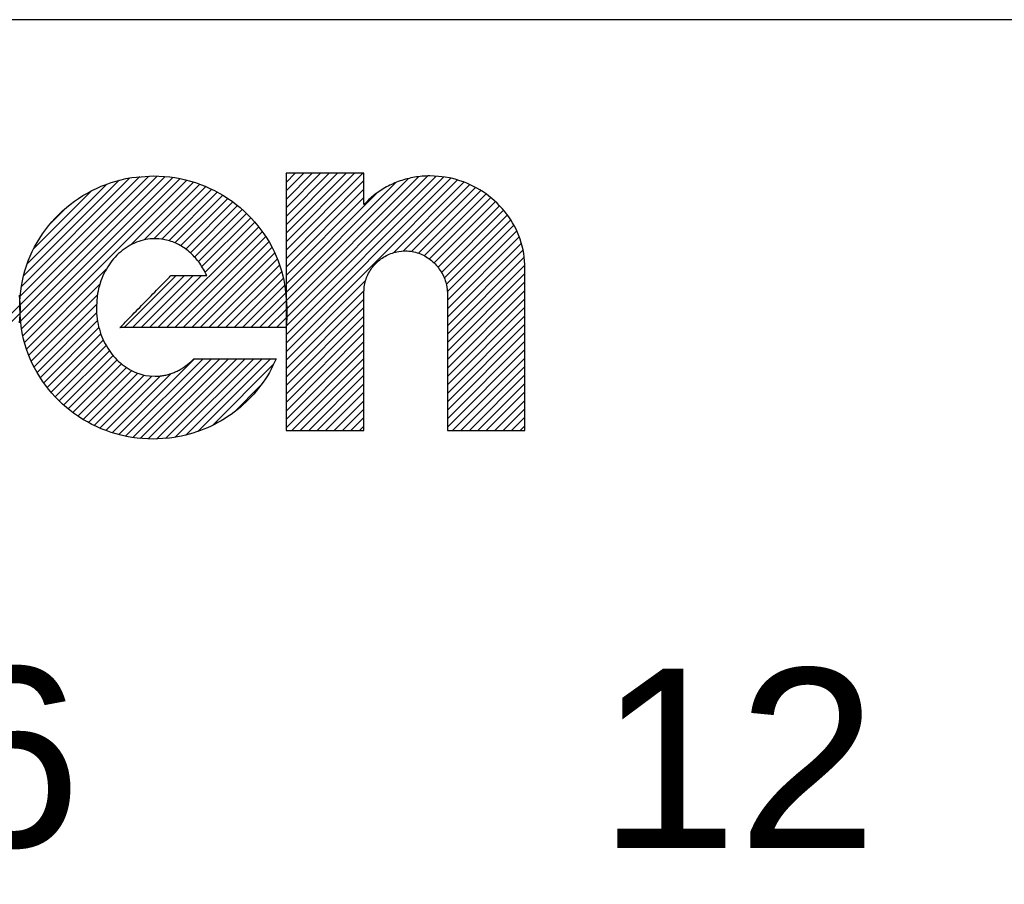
# Model space of a CAD drawing. Header units: millimetres. Extents: x -28926 to 10786, y -11879 to 29672.
# Tile 14 of 24: x -28283 to -28190, y 27276 to 27358. Entities that reach past the tile are written whole.
import ezdxf
from ezdxf.enums import TextEntityAlignment as Align

# ---------------------------------------------------------------- set-up
doc = ezdxf.new("R2010")
doc.units = ezdxf.units.MM
doc.header["$LTSCALE"] = 100
doc.layers.add('ECS_LEV_SYM_TEXT', color=7, linetype='Continuous')
doc.layers.add('EL$6----', color=7, linetype='Continuous')
doc.styles.get("Standard").update_dxf_attribs({"font": 'arial.ttf'})

# ---------------------------------------------------------------- blocks, each defined once
blk = doc.blocks.new('*U65')
blk.add_lwpolyline([(172.039, -2478.392), (2332.039, -2478.392), (2332.039, -2028.392), (172.039, -2028.392)], close=True)
blk = doc.blocks.new('Theben digitale schakelklok')
for p, q in [((111.332, -27.717), (124.299, -14.75)), ((111.343, -26.908), (123.498, -14.752)), ((111.358, -26.094), (122.643, -14.809)), ((111.383, -28.464), (125.054, -14.793)), ((111.479, -29.168), (125.771, -14.876)), ((136.462, -21.754), (143.726, -14.49)), ((136.462, -20.955), (142.927, -14.49)), ((136.462, -20.157), (142.129, -14.49)), ((136.462, -19.358), (141.33, -14.49)), ((136.462, -18.559), (140.532, -14.49)), ((136.462, -17.761), (139.733, -14.49)), ((136.462, -16.962), (138.934, -14.49)), ((136.462, -16.164), (138.136, -14.49)), ((136.462, -15.365), (137.337, -14.49)), ((136.462, -14.566), (136.539, -14.49)), ((136.462, -29.74), (151.363, -14.839)), ((136.481, -28.922), (150.639, -14.764)), ((136.527, -27.279), (148.996, -14.81)), ((136.531, -28.074), (149.858, -14.747)), ((111.47, -25.183), (121.718, -14.935)), ((111.608, -29.837), (126.452, -14.993)), ((111.676, -24.179), (120.7, -15.155)), ((111.769, -30.475), (127.103, -15.141)), ((112.022, -23.034), (119.541, -15.515)), ((121.775, -21.267), (127.725, -15.317)), ((123.053, -20.788), (128.322, -15.518)), ((123.964, -20.675), (128.895, -15.744)), ((136.462, -30.539), (152.038, -14.963)), ((136.462, -31.337), (152.672, -15.127)), ((136.462, -22.553), (143.826, -15.189)), ((136.462, -25.747), (146.844, -15.365)), ((136.509, -26.498), (148.019, -14.989)), ((146.607, -21.99), (153.269, -15.329)), ((147.572, -21.825), (153.834, -15.563)), ((112.621, -21.636), (118.128, -16.129)), ((124.723, -20.715), (129.446, -15.992)), ((125.384, -20.853), (129.975, -16.262)), ((125.973, -21.062), (130.483, -16.552)), ((136.462, -23.351), (143.826, -15.987)), ((136.462, -24.948), (145.089, -16.321)), ((148.328, -21.867), (154.368, -15.827)), ((148.966, -22.027), (154.873, -16.12)), ((149.522, -22.271), (155.352, -16.44)), ((114.137, -19.322), (115.799, -17.66)), ((126.505, -21.329), (130.973, -16.861)), ((126.989, -21.643), (131.443, -17.189)), ((127.43, -22.001), (131.895, -17.536)), ((136.462, -24.15), (143.826, -16.786)), ((150.011, -22.58), (155.805, -16.785)), ((150.443, -22.947), (156.233, -17.157)), ((150.821, -23.367), (156.635, -17.553)), ((127.831, -22.398), (132.328, -17.901)), ((128.195, -22.833), (132.744, -18.284)), ((151.144, -23.843), (157.013, -17.974)), ((151.408, -24.377), (157.364, -18.421)), ((128.522, -23.305), (133.142, -18.685)), ((128.812, -23.814), (133.521, -19.104)), ((151.6, -24.984), (157.689, -18.895)), ((151.696, -25.687), (157.986, -19.396)), ((124.367, -29.057), (133.883, -19.541)), ((125.166, -29.057), (134.226, -19.997)), ((151.699, -26.482), (158.254, -19.927)), ((125.964, -29.057), (134.55, -20.472)), ((126.763, -29.057), (134.854, -20.966)), ((151.699, -27.281), (158.49, -20.49)), ((151.699, -28.08), (158.69, -21.088)), ((127.562, -29.057), (135.139, -21.48)), ((128.36, -29.057), (135.402, -22.015)), ((151.699, -28.878), (158.851, -21.726)), ((129.159, -29.057), (135.643, -22.573)), ((129.958, -29.057), (135.86, -23.154)), ((151.699, -29.677), (158.965, -22.41)), ((151.699, -30.475), (159.024, -23.15)), ((111.957, -31.085), (119.485, -23.557)), ((121.173, -29.057), (126.081, -24.148)), ((121.971, -29.057), (126.88, -24.148)), ((122.77, -29.057), (127.678, -24.148)), ((123.569, -29.057), (128.477, -24.148)), ((130.756, -29.057), (136.052, -23.761)), ((151.699, -31.274), (159.03, -23.943)), ((112.171, -31.67), (118.878, -24.963)), ((131.555, -29.057), (136.216, -24.396)), ((132.353, -29.057), (136.349, -25.061)), ((136.462, -32.136), (143.982, -24.616)), ((151.699, -32.073), (159.03, -24.742)), ((112.409, -32.23), (118.64, -26)), ((133.152, -29.057), (136.449, -25.76)), ((136.462, -32.935), (143.827, -25.569)), ((151.699, -32.871), (159.03, -25.54)), ((98.6, -39.65), (111.315, -26.935)), ((112.67, -32.768), (118.555, -26.883)), ((133.951, -29.057), (136.462, -26.546)), ((136.462, -33.733), (143.826, -26.369)), ((151.699, -33.67), (159.03, -26.339)), ((99.351, -39.698), (111.327, -27.722)), ((112.951, -33.285), (118.565, -27.671)), ((134.749, -29.057), (136.462, -27.344)), ((136.462, -34.532), (143.826, -27.168)), ((151.699, -34.469), (159.03, -27.138)), ((113.253, -33.782), (118.647, -28.388)), ((135.548, -29.057), (136.462, -28.143)), ((136.462, -35.33), (143.826, -27.967)), ((136.462, -36.129), (143.826, -28.765)), ((151.699, -35.267), (159.03, -27.936)), ((151.699, -36.066), (159.03, -28.735)), ((113.575, -34.259), (118.786, -29.048)), ((113.915, -34.717), (118.973, -29.659)), ((136.346, -29.057), (136.462, -28.941)), ((136.462, -36.928), (143.826, -29.564)), ((151.699, -36.864), (159.03, -29.533)), ((114.274, -35.157), (119.204, -30.227)), ((136.462, -37.726), (143.826, -30.362)), ((151.699, -37.663), (159.03, -30.332)), ((114.652, -35.578), (119.475, -30.754)), ((115.047, -35.981), (119.784, -31.244)), ((136.462, -38.525), (143.826, -31.161)), ((151.699, -38.462), (159.03, -31.131)), ((115.46, -36.367), (120.13, -31.697)), ((115.891, -36.734), (120.512, -32.113)), ((116.341, -37.083), (120.933, -32.491)), ((120.659, -39.154), (127.824, -31.989)), ((121.305, -39.306), (128.623, -31.989)), ((121.982, -39.428), (129.421, -31.989)), ((122.693, -39.516), (130.22, -31.989)), ((123.442, -39.566), (131.019, -31.989)), ((124.234, -39.572), (131.817, -31.989)), ((125.081, -39.524), (132.616, -31.989)), ((125.994, -39.409), (133.414, -31.989)), ((126.998, -39.203), (134.213, -31.989)), ((128.136, -38.865), (135.012, -31.989)), ((129.506, -38.293), (135.31, -32.489)), ((137.006, -38.779), (143.826, -31.96)), ((152.18, -38.779), (159.03, -31.929)), ((116.809, -37.414), (121.395, -32.828)), ((117.296, -37.726), (121.902, -33.12)), ((117.802, -38.018), (122.46, -33.36)), ((120.04, -38.975), (125.625, -33.389)), ((137.805, -38.779), (143.826, -32.758)), ((152.979, -38.779), (159.03, -32.728)), ((118.329, -38.29), (123.08, -33.538)), ((118.876, -38.541), (123.781, -33.637)), ((119.446, -38.77), (124.596, -33.62)), ((138.604, -38.779), (143.826, -33.557)), ((139.402, -38.779), (143.826, -34.356)), ((153.777, -38.779), (159.03, -33.526)), ((154.576, -38.779), (159.03, -34.325)), ((131.565, -37.033), (134.064, -34.533)), ((140.201, -38.779), (143.826, -35.154)), ((155.375, -38.779), (159.03, -35.124)), ((141, -38.779), (143.826, -35.953)), ((156.173, -38.779), (159.03, -35.922)), ((141.798, -38.779), (143.826, -36.751)), ((156.972, -38.779), (159.03, -36.721)), ((142.597, -38.779), (143.826, -37.55)), ((157.77, -38.779), (159.03, -37.52)), ((143.395, -38.779), (143.826, -38.349)), ((158.569, -38.779), (159.03, -38.318))]:
    blk.add_line(p, q)
at = {"flags": 128}
blk.add_lwpolyline([(360, -450), (360, 0), (0, 0), (0, -450)], close=True, dxfattribs=at)
for points in [[(111.27, -25.994), (111.345, -27.145)], [(111.313, -27.145), (111.324, -26.633), (111.355, -26.127), (111.407, -25.627), (111.478, -25.132), (111.569, -24.644), (111.679, -24.163), (111.809, -23.69), (111.956, -23.224), (112.121, -22.766), (112.304, -22.316), (112.504, -21.876), (112.72, -21.444), (112.953, -21.023), (113.202, -20.611), (113.466, -20.21), (113.746, -19.819), (114.04, -19.441), (114.348, -19.073), (114.671, -18.718), (115.007, -18.375), (115.356, -18.045), (115.717, -17.728), (116.091, -17.425), (116.477, -17.136), (116.874, -16.861), (117.282, -16.602), (117.701, -16.357), (118.131, -16.128), (118.571, -15.915), (119.018, -15.719), (119.472, -15.539), (119.942, -15.377), (120.433, -15.231), (120.899, -15.105), (121.324, -14.999), (121.886, -14.907), (122.769, -14.822), (123.936, -14.745)], [(123.936, -14.745), (124.454, -14.756), (124.968, -14.786), (125.475, -14.837), (125.977, -14.907), (126.472, -14.997), (126.96, -15.105), (127.44, -15.232), (127.913, -15.377), (128.378, -15.539), (128.835, -15.719), (129.282, -15.915), (129.72, -16.128), (130.148, -16.357), (130.566, -16.602), (130.973, -16.861), (131.37, -17.136), (131.754, -17.425), (132.128, -17.728), (132.488, -18.045), (132.837, -18.375), (133.172, -18.718), (133.494, -19.073), (133.802, -19.441), (134.096, -19.819), (134.375, -20.21), (134.639, -20.611), (134.887, -21.022), (135.12, -21.444), (135.336, -21.877), (135.536, -22.316), (135.718, -22.762), (135.884, -23.224), (136.032, -23.706), (136.16, -24.163), (136.267, -24.581), (136.361, -25.132), (136.448, -25.999), (136.526, -27.145)], [(143.826, -14.49), (143.811, -14.49), (143.772, -14.49), (143.707, -14.49), (143.619, -14.49), (143.509, -14.49), (143.378, -14.49), (143.228, -14.49), (143.06, -14.49), (142.875, -14.49), (142.675, -14.49), (142.461, -14.49), (142.235, -14.49), (141.998, -14.49), (141.751, -14.49), (141.496, -14.49), (141.233, -14.49), (140.966, -14.49), (140.694, -14.49), (140.42, -14.49), (140.144, -14.49), (139.868, -14.49), (139.593, -14.49), (139.322, -14.49), (139.054, -14.49), (138.792, -14.49), (138.537, -14.49), (138.29, -14.49), (138.052, -14.49), (137.826, -14.49), (137.612, -14.49), (137.413, -14.49), (137.228, -14.49), (137.059, -14.49), (136.909, -14.49), (136.782, -14.49), (136.668, -14.49), (136.561, -14.49), (136.462, -14.49)], [(136.462, -14.49), (136.462, -14.537), (136.462, -14.666), (136.462, -14.879), (136.462, -15.17), (136.462, -15.534), (136.462, -15.965), (136.462, -16.461), (136.462, -17.016), (136.462, -17.626), (136.462, -18.285), (136.462, -18.99), (136.462, -19.736), (136.462, -20.519), (136.462, -21.333), (136.462, -22.175), (136.462, -23.04), (136.462, -23.922), (136.462, -24.819), (136.462, -25.724), (136.462, -26.634), (136.462, -27.544), (136.462, -28.45), (136.462, -29.346), (136.462, -30.229), (136.462, -31.093), (136.462, -31.935), (136.462, -32.749), (136.462, -33.532), (136.462, -34.278), (136.462, -34.984), (136.462, -35.642), (136.462, -36.253), (136.462, -36.81), (136.462, -37.303), (136.462, -37.724), (136.462, -38.099), (136.462, -38.451), (136.462, -38.779)], [(143.826, -17.454), (143.826, -17.449), (143.826, -17.433), (143.826, -17.407), (143.826, -17.371), (143.826, -17.327), (143.826, -17.274), (143.826, -17.214), (143.826, -17.146), (143.826, -17.072), (143.826, -16.991), (143.826, -16.905), (143.826, -16.814), (143.826, -16.718), (143.826, -16.619), (143.826, -16.516), (143.826, -16.411), (143.826, -16.303), (143.826, -16.194), (143.826, -16.083), (143.826, -15.972), (143.826, -15.861), (143.826, -15.75), (143.826, -15.641), (143.826, -15.533), (143.826, -15.428), (143.826, -15.325), (143.826, -15.226), (143.826, -15.13), (143.826, -15.039), (143.826, -14.953), (143.826, -14.873), (143.826, -14.798), (143.826, -14.73), (143.826, -14.67), (143.826, -14.618), (143.826, -14.573), (143.826, -14.53), (143.826, -14.49)], [(150.041, -14.745), (149.859, -14.747), (149.678, -14.753), (149.498, -14.763), (149.318, -14.776), (149.138, -14.793), (148.96, -14.814), (148.782, -14.839), (148.605, -14.868), (148.429, -14.9), (148.254, -14.935), (148.08, -14.974), (147.907, -15.017), (147.735, -15.063), (147.565, -15.112), (147.396, -15.165), (147.229, -15.221), (147.063, -15.281), (146.898, -15.343), (146.736, -15.409), (146.574, -15.478), (146.415, -15.55), (146.258, -15.625), (146.102, -15.703), (145.949, -15.784), (145.798, -15.869), (145.648, -15.956), (145.501, -16.045), (145.357, -16.138), (145.214, -16.234), (145.075, -16.332), (144.938, -16.432), (144.802, -16.536), (144.667, -16.646), (144.541, -16.751), (144.428, -16.847), (144.29, -16.976), (144.087, -17.181), (143.826, -17.454)], [(159.03, -23.447), (159.022, -23.092), (159, -22.741), (158.963, -22.393), (158.912, -22.049), (158.847, -21.71), (158.769, -21.374), (158.677, -21.044), (158.572, -20.718), (158.455, -20.398), (158.325, -20.084), (158.182, -19.775), (158.028, -19.473), (157.862, -19.177), (157.685, -18.888), (157.497, -18.607), (157.298, -18.332), (157.088, -18.066), (156.869, -17.807), (156.639, -17.557), (156.4, -17.315), (156.151, -17.082), (155.894, -16.859), (155.628, -16.645), (155.353, -16.44), (155.07, -16.246), (154.779, -16.062), (154.481, -15.889), (154.175, -15.727), (153.862, -15.576), (153.543, -15.437), (153.22, -15.31), (152.885, -15.194), (152.536, -15.091), (152.204, -15.001), (151.901, -14.926), (151.501, -14.86), (150.872, -14.8), (150.041, -14.745)], [(124.095, -20.673), (123.866, -20.679), (123.64, -20.695), (123.417, -20.721), (123.196, -20.758), (122.978, -20.805), (122.763, -20.862), (122.551, -20.928), (122.343, -21.004), (122.139, -21.089), (121.937, -21.183), (121.741, -21.286), (121.548, -21.397), (121.359, -21.517), (121.175, -21.645), (120.996, -21.781), (120.821, -21.925), (120.652, -22.076), (120.487, -22.235), (120.328, -22.401), (120.175, -22.574), (120.027, -22.754), (119.885, -22.94), (119.75, -23.132), (119.62, -23.331), (119.497, -23.536), (119.381, -23.746), (119.272, -23.962), (119.169, -24.183), (119.074, -24.41), (118.986, -24.64), (118.905, -24.874), (118.832, -25.116), (118.767, -25.369), (118.711, -25.61), (118.663, -25.829), (118.622, -26.118), (118.584, -26.573), (118.549, -27.175)], [(128.972, -24.148), (128.901, -23.994), (128.826, -23.843), (128.748, -23.694), (128.667, -23.548), (128.583, -23.404), (128.496, -23.263), (128.405, -23.126), (128.312, -22.991), (128.215, -22.86), (128.116, -22.731), (128.013, -22.606), (127.908, -22.484), (127.801, -22.365), (127.69, -22.25), (127.577, -22.138), (127.462, -22.03), (127.344, -21.925), (127.223, -21.824), (127.101, -21.727), (126.976, -21.634), (126.849, -21.544), (126.719, -21.459), (126.588, -21.377), (126.454, -21.3), (126.319, -21.226), (126.182, -21.157), (126.042, -21.093), (125.902, -21.032), (125.759, -20.976), (125.615, -20.925), (125.47, -20.878), (125.321, -20.836), (125.167, -20.798), (125.022, -20.765), (124.89, -20.738), (124.718, -20.715), (124.449, -20.693), (124.095, -20.673)], [(143.826, -25.678), (143.829, -25.523), (143.839, -25.369), (143.855, -25.217), (143.877, -25.066), (143.905, -24.917), (143.939, -24.77), (143.98, -24.625), (144.025, -24.481), (144.077, -24.34), (144.133, -24.201), (144.195, -24.065), (144.263, -23.931), (144.335, -23.8), (144.412, -23.672), (144.495, -23.547), (144.581, -23.425), (144.673, -23.307), (144.768, -23.192), (144.869, -23.08), (144.973, -22.972), (145.081, -22.869), (145.194, -22.769), (145.31, -22.673), (145.43, -22.582), (145.553, -22.495), (145.68, -22.413), (145.81, -22.335), (145.943, -22.262), (146.08, -22.195), (146.219, -22.132), (146.36, -22.075), (146.506, -22.023), (146.658, -21.977), (146.803, -21.936), (146.935, -21.902), (147.109, -21.873), (147.383, -21.846), (147.746, -21.821)], [(147.746, -21.821), (147.91, -21.825), (148.072, -21.835), (148.233, -21.853), (148.391, -21.877), (148.547, -21.908), (148.701, -21.946), (148.853, -21.99), (149.002, -22.04), (149.148, -22.095), (149.292, -22.157), (149.432, -22.224), (149.57, -22.297), (149.704, -22.375), (149.836, -22.458), (149.963, -22.545), (150.088, -22.638), (150.208, -22.735), (150.325, -22.837), (150.438, -22.942), (150.547, -23.052), (150.652, -23.166), (150.753, -23.283), (150.849, -23.404), (150.941, -23.528), (151.028, -23.656), (151.111, -23.786), (151.188, -23.92), (151.261, -24.056), (151.328, -24.195), (151.39, -24.336), (151.447, -24.477), (151.499, -24.624), (151.545, -24.776), (151.585, -24.919), (151.618, -25.05), (151.647, -25.221), (151.674, -25.487), (151.699, -25.837)], [(120.78, -29.057), (120.789, -29.047), (120.815, -29.021), (120.857, -28.978), (120.915, -28.919), (120.987, -28.846), (121.072, -28.759), (121.171, -28.658), (121.281, -28.546), (121.401, -28.423), (121.532, -28.29), (121.672, -28.147), (121.82, -27.997), (121.975, -27.838), (122.136, -27.674), (122.303, -27.504), (122.474, -27.329), (122.649, -27.151), (122.827, -26.97), (123.006, -26.787), (123.187, -26.603), (123.367, -26.419), (123.547, -26.236), (123.724, -26.055), (123.899, -25.876), (124.07, -25.702), (124.237, -25.531), (124.399, -25.367), (124.554, -25.209), (124.702, -25.058), (124.841, -24.915), (124.972, -24.782), (125.093, -24.659), (125.203, -24.546), (125.301, -24.447), (125.384, -24.362), (125.459, -24.286), (125.529, -24.215), (125.594, -24.148)], [(125.594, -24.148), (125.6, -24.148), (125.618, -24.148), (125.648, -24.148), (125.688, -24.148), (125.739, -24.148), (125.799, -24.148), (125.868, -24.148), (125.945, -24.148), (126.03, -24.148), (126.121, -24.148), (126.219, -24.148), (126.323, -24.148), (126.432, -24.148), (126.545, -24.148), (126.662, -24.148), (126.783, -24.148), (126.905, -24.148), (127.03, -24.148), (127.156, -24.148), (127.283, -24.148), (127.409, -24.148), (127.535, -24.148), (127.66, -24.148), (127.783, -24.148), (127.903, -24.148), (128.02, -24.148), (128.133, -24.148), (128.242, -24.148), (128.346, -24.148), (128.444, -24.148), (128.535, -24.148), (128.62, -24.148), (128.698, -24.148), (128.766, -24.148), (128.825, -24.148), (128.877, -24.148), (128.926, -24.148), (128.972, -24.148)], [(159.03, -23.479), (159.03, -23.478), (159.03, -23.478), (159.03, -23.478), (159.03, -23.477), (159.03, -23.477), (159.03, -23.476), (159.03, -23.475), (159.03, -23.475), (159.03, -23.474), (159.03, -23.473), (159.03, -23.472), (159.03, -23.471), (159.03, -23.47), (159.03, -23.469), (159.03, -23.468), (159.03, -23.466), (159.03, -23.465), (159.03, -23.464), (159.03, -23.463), (159.03, -23.462), (159.03, -23.461), (159.03, -23.459), (159.03, -23.458), (159.03, -23.457), (159.03, -23.456), (159.03, -23.455), (159.03, -23.454), (159.03, -23.453), (159.03, -23.452), (159.03, -23.451), (159.03, -23.45), (159.03, -23.45), (159.03, -23.449), (159.03, -23.448), (159.03, -23.448), (159.03, -23.447), (159.03, -23.447)], [(159.03, -38.779), (159.03, -38.749), (159.03, -38.668), (159.03, -38.533), (159.03, -38.35), (159.03, -38.121), (159.03, -37.849), (159.03, -37.537), (159.03, -37.188), (159.03, -36.803), (159.03, -36.388), (159.03, -35.944), (159.03, -35.474), (159.03, -34.981), (159.03, -34.468), (159.03, -33.938), (159.03, -33.393), (159.03, -32.837), (159.03, -32.272), (159.03, -31.702), (159.03, -31.129), (159.03, -30.556), (159.03, -29.985), (159.03, -29.42), (159.03, -28.864), (159.03, -28.32), (159.03, -27.789), (159.03, -27.277), (159.03, -26.784), (159.03, -26.314), (159.03, -25.869), (159.03, -25.455), (159.03, -25.07), (159.03, -24.719), (159.03, -24.408), (159.03, -24.143), (159.03, -23.907), (159.03, -23.685), (159.03, -23.479)], [(143.826, -38.779), (143.826, -38.753), (143.826, -38.684), (143.826, -38.569), (143.826, -38.412), (143.826, -38.215), (143.826, -37.983), (143.826, -37.715), (143.826, -37.416), (143.826, -37.087), (143.826, -36.732), (143.826, -36.351), (143.826, -35.949), (143.826, -35.527), (143.826, -35.088), (143.826, -34.633), (143.826, -34.167), (143.826, -33.691), (143.826, -33.208), (143.826, -32.719), (143.826, -32.228), (143.826, -31.737), (143.826, -31.249), (143.826, -30.765), (143.826, -30.289), (143.826, -29.823), (143.826, -29.369), (143.826, -28.93), (143.826, -28.507), (143.826, -28.105), (143.826, -27.725), (143.826, -27.37), (143.826, -27.04), (143.826, -26.74), (143.826, -26.473), (143.826, -26.247), (143.826, -26.044), (143.826, -25.854), (143.826, -25.678)], [(151.699, -25.837), (151.699, -25.862), (151.699, -25.931), (151.699, -26.045), (151.699, -26.199), (151.699, -26.393), (151.699, -26.623), (151.699, -26.888), (151.699, -27.183), (151.699, -27.508), (151.699, -27.859), (151.699, -28.235), (151.699, -28.632), (151.699, -29.049), (151.699, -29.483), (151.699, -29.932), (151.699, -30.392), (151.699, -30.863), (151.699, -31.34), (151.699, -31.823), (151.699, -32.308), (151.699, -32.793), (151.699, -33.275), (151.699, -33.753), (151.699, -34.223), (151.699, -34.684), (151.699, -35.132), (151.699, -35.566), (151.699, -35.983), (151.699, -36.381), (151.699, -36.757), (151.699, -37.107), (151.699, -37.433), (151.699, -37.73), (151.699, -37.993), (151.699, -38.217), (151.699, -38.416), (151.699, -38.604), (151.699, -38.779)], [(111.345, -27.145), (111.323, -27.88), (111.261, -28.603)], [(123.936, -39.575), (123.414, -39.564), (122.899, -39.534), (122.389, -39.483), (121.886, -39.413), (121.389, -39.323), (120.899, -39.215), (120.417, -39.088), (119.942, -38.943), (119.476, -38.781), (119.018, -38.601), (118.57, -38.404), (118.131, -38.191), (117.701, -37.962), (117.282, -37.717), (116.874, -37.457), (116.477, -37.182), (116.091, -36.893), (115.717, -36.59), (115.356, -36.272), (115.007, -35.942), (114.671, -35.598), (114.348, -35.242), (114.04, -34.874), (113.746, -34.494), (113.466, -34.103), (113.202, -33.701), (112.953, -33.289), (112.72, -32.866), (112.504, -32.432), (112.304, -31.992), (112.121, -31.545), (111.956, -31.081), (111.808, -30.598), (111.679, -30.138), (111.572, -29.719), (111.478, -29.166), (111.392, -28.295), (111.313, -27.145)], [(118.549, -27.175), (118.554, -27.442), (118.568, -27.706), (118.591, -27.966), (118.622, -28.224), (118.662, -28.479), (118.711, -28.729), (118.768, -28.977), (118.832, -29.22), (118.905, -29.459), (118.986, -29.693), (119.074, -29.923), (119.169, -30.148), (119.272, -30.368), (119.381, -30.583), (119.497, -30.792), (119.62, -30.996), (119.75, -31.194), (119.885, -31.386), (120.027, -31.571), (120.175, -31.75), (120.328, -31.922), (120.487, -32.088), (120.652, -32.246), (120.821, -32.397), (120.996, -32.541), (121.175, -32.676), (121.359, -32.804), (121.548, -32.924), (121.741, -33.035), (121.937, -33.138), (122.137, -33.232), (122.343, -33.317), (122.559, -33.393), (122.763, -33.459), (122.95, -33.514), (123.196, -33.562), (123.583, -33.606), (124.095, -33.647)], [(136.526, -27.145), (136.526, -27.195), (136.526, -27.245), (136.527, -27.295), (136.527, -27.344), (136.527, -27.394), (136.528, -27.444), (136.528, -27.493), (136.529, -27.542), (136.529, -27.591), (136.53, -27.641), (136.53, -27.689), (136.53, -27.738), (136.531, -27.787), (136.531, -27.835), (136.531, -27.884), (136.531, -27.932), (136.531, -27.981), (136.531, -28.029), (136.531, -28.077), (136.53, -28.124), (136.529, -28.172), (136.528, -28.22), (136.527, -28.267), (136.526, -28.315), (136.524, -28.362), (136.523, -28.409), (136.52, -28.456), (136.518, -28.503), (136.515, -28.55), (136.512, -28.597), (136.509, -28.643), (136.505, -28.69), (136.501, -28.738), (136.497, -28.782), (136.493, -28.823), (136.487, -28.874), (136.476, -28.953), (136.462, -29.057)], [(136.462, -29.057), (136.431, -29.057), (136.348, -29.057), (136.21, -29.057), (136.023, -29.057), (135.787, -29.057), (135.509, -29.057), (135.189, -29.057), (134.831, -29.057), (134.437, -29.057), (134.012, -29.057), (133.556, -29.057), (133.075, -29.057), (132.569, -29.057), (132.043, -29.057), (131.5, -29.057), (130.942, -29.057), (130.372, -29.057), (129.793, -29.057), (129.208, -29.057), (128.621, -29.057), (128.033, -29.057), (127.449, -29.057), (126.87, -29.057), (126.3, -29.057), (125.742, -29.057), (125.198, -29.057), (124.673, -29.057), (124.167, -29.057), (123.686, -29.057), (123.23, -29.057), (122.805, -29.057), (122.411, -29.057), (122.051, -29.057), (121.733, -29.057), (121.461, -29.057), (121.219, -29.057), (120.991, -29.057), (120.78, -29.057)], [(135.538, -31.989), (135.39, -32.321), (135.232, -32.648), (135.065, -32.969), (134.889, -33.286), (134.703, -33.596), (134.51, -33.901), (134.307, -34.199), (134.096, -34.491), (133.876, -34.777), (133.649, -35.057), (133.414, -35.329), (133.171, -35.595), (132.92, -35.854), (132.662, -36.106), (132.396, -36.35), (132.124, -36.587), (131.845, -36.816), (131.559, -37.037), (131.267, -37.25), (130.968, -37.455), (130.663, -37.652), (130.352, -37.84), (130.035, -38.019), (129.713, -38.19), (129.385, -38.351), (129.053, -38.504), (128.715, -38.646), (128.371, -38.78), (128.023, -38.903), (127.671, -39.017), (127.318, -39.121), (126.954, -39.215), (126.576, -39.298), (126.22, -39.37), (125.895, -39.431), (125.471, -39.483), (124.809, -39.531), (123.936, -39.575)], [(124.095, -33.647), (124.2, -33.646), (124.304, -33.642), (124.409, -33.636), (124.512, -33.628), (124.616, -33.617), (124.719, -33.605), (124.821, -33.59), (124.923, -33.572), (125.024, -33.553), (125.125, -33.531), (125.225, -33.507), (125.324, -33.482), (125.423, -33.454), (125.521, -33.424), (125.619, -33.391), (125.716, -33.357), (125.812, -33.321), (125.907, -33.283), (126.001, -33.243), (126.095, -33.201), (126.188, -33.157), (126.28, -33.111), (126.371, -33.063), (126.461, -33.013), (126.55, -32.962), (126.639, -32.909), (126.726, -32.854), (126.812, -32.797), (126.898, -32.739), (126.982, -32.679), (127.064, -32.617), (127.147, -32.553), (127.23, -32.486), (127.308, -32.421), (127.377, -32.362), (127.464, -32.283), (127.593, -32.157), (127.761, -31.989)], [(127.761, -31.989), (127.776, -31.989), (127.817, -31.989), (127.886, -31.989), (127.979, -31.989), (128.095, -31.989), (128.233, -31.989), (128.392, -31.989), (128.57, -31.989), (128.765, -31.989), (128.976, -31.989), (129.202, -31.989), (129.441, -31.989), (129.691, -31.989), (129.952, -31.989), (130.222, -31.989), (130.498, -31.989), (130.781, -31.989), (131.068, -31.989), (131.358, -31.989), (131.649, -31.989), (131.941, -31.989), (132.231, -31.989), (132.518, -31.989), (132.8, -31.989), (133.077, -31.989), (133.347, -31.989), (133.607, -31.989), (133.858, -31.989), (134.097, -31.989), (134.323, -31.989), (134.534, -31.989), (134.729, -31.989), (134.907, -31.989), (135.066, -31.989), (135.2, -31.989), (135.32, -31.989), (135.433, -31.989), (135.538, -31.989)], [(136.462, -38.779), (136.476, -38.779), (136.515, -38.779), (136.58, -38.779), (136.668, -38.779), (136.779, -38.779), (136.909, -38.779), (137.06, -38.779), (137.228, -38.779), (137.413, -38.779), (137.612, -38.779), (137.826, -38.779), (138.052, -38.779), (138.29, -38.779), (138.537, -38.779), (138.792, -38.779), (139.054, -38.779), (139.322, -38.779), (139.593, -38.779), (139.868, -38.779), (140.144, -38.779), (140.42, -38.779), (140.694, -38.779), (140.966, -38.779), (141.233, -38.779), (141.496, -38.779), (141.751, -38.779), (141.998, -38.779), (142.235, -38.779), (142.461, -38.779), (142.675, -38.779), (142.875, -38.779), (143.06, -38.779), (143.229, -38.779), (143.378, -38.779), (143.506, -38.779), (143.619, -38.779), (143.726, -38.779), (143.826, -38.779)], [(151.699, -38.779), (151.713, -38.779), (151.752, -38.779), (151.816, -38.779), (151.904, -38.779), (152.014, -38.779), (152.144, -38.779), (152.294, -38.779), (152.461, -38.779), (152.645, -38.779), (152.844, -38.779), (153.057, -38.779), (153.282, -38.779), (153.519, -38.779), (153.764, -38.779), (154.018, -38.779), (154.279, -38.779), (154.546, -38.779), (154.816, -38.779), (155.09, -38.779), (155.364, -38.779), (155.639, -38.779), (155.912, -38.779), (156.183, -38.779), (156.449, -38.779), (156.71, -38.779), (156.964, -38.779), (157.21, -38.779), (157.446, -38.779), (157.671, -38.779), (157.884, -38.779), (158.083, -38.779), (158.267, -38.779), (158.435, -38.779), (158.584, -38.779), (158.711, -38.779), (158.824, -38.779), (158.931, -38.779), (159.03, -38.779)]]:
    blk.add_lwpolyline(points)
at = {"layer": 'ECS_LEV_SYM_TEXT', "color": 7, "linetype": 'Continuous', "attachment_point": 5}
for s, insert, char_height in [('6', (110.557, -69.706), 16.941), ('12', (179.114, -69.706), 16.9412)]:
    blk.add_mtext_dynamic_manual_height_columns(s, width=113.74194, gutter_width=56.471, heights=[0], dxfattribs=dict(at, insert=insert, char_height=char_height))
at = {"layer": 'ECS_LEV_SYM_TEXT', "color": 7, "linetype": 'Continuous'}
blk.add_attdef('TYPE', text='', height=13.553, rotation=90, dxfattribs=at).set_placement((335.615, -254.919), align=Align.TOP_LEFT)

msp = doc.modelspace()

# ---------------------------------------------------------------- block references
at = {"layer": 'EL$6----'}
for name, p in [('*U65', (-28925.893, 29385.913)), ('Theben digitale schakelklok', (-28393.854, 27357.522))]:
    msp.add_blockref(name, p, dxfattribs=at)

doc.saveas('drawing.dxf')
